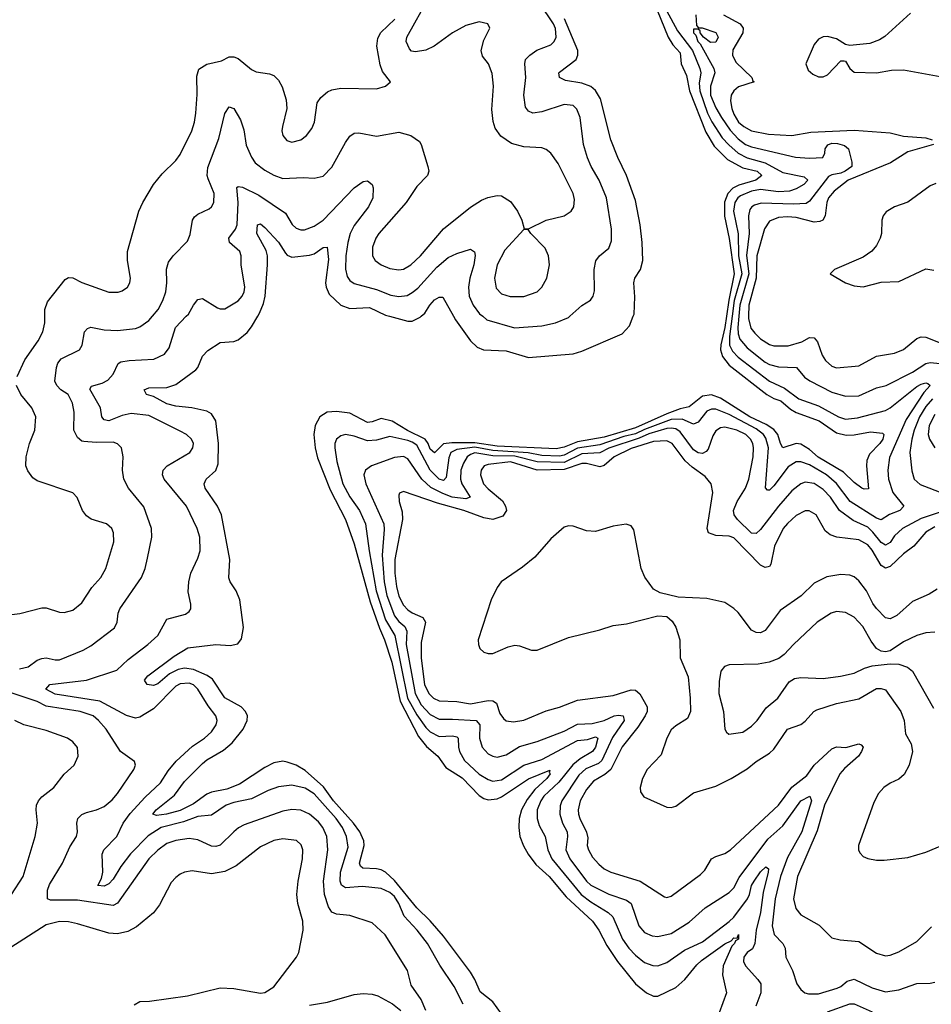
# Model space of a CAD drawing. Header units: inches. Extents: x 1173000 to 1307049, y 522583 to 678455.
# Tile 168 of 256: x 1233691 to 1237775, y 576918 to 581328. Entities that reach past the tile are written whole.
import ezdxf

# ---------------------------------------------------------------- set-up
doc = ezdxf.new("R2010")
doc.units = ezdxf.units.IN
doc.header["$MEASUREMENT"] = 0
doc.layers.add('B2537', color=7, linetype='Continuous')
doc.layers.add('B2538', color=7, linetype='Continuous')

msp = doc.modelspace()

# ---------------------------------------------------------------- linework, layer by layer
at = {"layer": 'B2537', "color": 5}
for points, elevation in [([(1233679.4, 579730), (1233714.7, 579805.3), (1233773.3, 579890), (1233795.3, 579930), (1233804.6, 579970), (1233804.4, 580000)], 780), ([(1233690, 578420.2), (1233729.6, 578430), (1233770, 578459.1), (1233790, 578467.6), (1233810, 578470.2), (1233850, 578461), (1233870, 578461.4), (1233975.3, 578504.7), (1234010, 578523.9), (1234116.2, 578603.8), (1234128.6, 578630), (1234132.5, 578670), (1234139.8, 578690), (1234237.2, 578830), (1234253.1, 578870), (1234263.6, 578916.4), (1234282.5, 579010), (1234282.2, 579050), (1234247.1, 579147.1), (1234178.8, 579230), (1234157.2, 579270), (1234152, 579310), (1234155.4, 579370), (1234147.6, 579410), (1234128.7, 579428.7), (1234110, 579435.8), (1234034.5, 579434.5), (1233978.9, 579438.9), (1233970, 579440.5), (1233950, 579457.6), (1233933.8, 579490), (1233936, 579570), (1233928.2, 579610), (1233908.2, 579650), (1233875.2, 579670), (1233857.9, 579690), (1233848.2, 579710), (1233855.6, 579770), (1233862.2, 579790), (1233877.6, 579810), (1233959.7, 579850), (1233971.8, 579870), (1233981.5, 579930), (1233994.5, 579945.5), (1234010, 579951.3), (1234070, 579939.4), (1234130, 579935.9), (1234210, 579944.6), (1234230, 579952.8), (1234270, 579981.5), (1234285.7, 580000)], 760), ([(1235678.2, 576918.2), (1235637.4, 576997.4), (1235574, 577094), (1235518.1, 577190), (1235471.2, 577250), (1235413.1, 577313.1), (1235389.4, 577370), (1235370, 577401.1), (1235350, 577419.6), (1235310, 577437.3), (1235226.4, 577446.4), (1235150, 577439.3), (1235132.6, 577452.6), (1235127, 577470), (1235128.3, 577510), (1235162.5, 577622.5), (1235155.5, 577670), (1235137, 577710), (1235109.2, 577750), (1235010, 577861.6), (1234970, 577886.4), (1234910, 577900.1), (1234850, 577891.7), (1234804.7, 577875.3), (1234730, 577838.1), (1234650, 577822.1), (1234616.1, 577810), (1234550, 577765.2), (1234490, 577759.2), (1234424.6, 577735.4), (1234325.6, 577710), (1234266.9, 577673.1), (1234187.8, 577592.2), (1234144.4, 577535.6), (1234110, 577478.2), (1234090, 577457.5), (1234070, 577446.9), (1234042, 577450), (1234057.8, 577482.2), (1234064.3, 577510), (1234060.9, 577590), (1234068.6, 577610), (1234126.1, 577670), (1234154.2, 577730), (1234186.4, 577773.6), (1234253.7, 577846.3), (1234321.9, 577910), (1234356.5, 577963.6), (1234392.4, 578007.6), (1234465.6, 578074.4), (1234518.4, 578110), (1234550, 578138.2), (1234571.4, 578170), (1234575.2, 578190), (1234570.6, 578210), (1234535.6, 578255.6), (1234490, 578329.8), (1234470, 578349.1), (1234450, 578356.9), (1234410, 578353.9), (1234390, 578342.9), (1234290, 578242.4), (1234230, 578204.5), (1234210, 578199.9), (1234170, 578212.5), (1234050, 578275.3), (1233850, 578307.8), (1233808.3, 578330), (1233826, 578350), (1233990, 578369.7), (1234125.7, 578414.3), (1234177.4, 578462.6), (1234265.6, 578530), (1234309.8, 578570), (1234350, 578643.1), (1234433.8, 578666.2), (1234450, 578677.1), (1234457.3, 578690), (1234457.6, 578710), (1234446.2, 578766.2), (1234449.1, 578810), (1234457.4, 578850), (1234490, 578917.1), (1234500.3, 578950), (1234498.6, 579010), (1234485.8, 579050), (1234438.3, 579150), (1234338.7, 579270), (1234330.6, 579290), (1234334.6, 579310), (1234352, 579330), (1234453.5, 579390), (1234466.4, 579410), (1234469.8, 579430), (1234460.9, 579450), (1234438.9, 579470), (1234410, 579486), (1234270, 579554.9), (1234190, 579564.6), (1234150, 579555.2), (1234090, 579531), (1234070, 579536.2), (1234058.9, 579550), (1234053.2, 579590), (1234006.2, 579673.8), (1234012.5, 579687.5), (1234060.4, 579699.6), (1234085.6, 579714.4), (1234110, 579740.9), (1234132.3, 579787.7), (1234144.6, 579795.4), (1234182.2, 579802.2), (1234291.6, 579808.4), (1234339.7, 579830), (1234360.7, 579859.3), (1234389.2, 579950), (1234437.2, 580000)], 740), ([(1235850, 576875.4), (1235810, 576929.4), (1235754.4, 576974.4), (1235730.3, 577030), (1235710, 577062.9), (1235590, 577222.7), (1235530, 577292.6), (1235470, 577350), (1235370, 577472.8), (1235330, 577509.9), (1235310, 577519.9), (1235290, 577525.2), (1235228.3, 577528.3), (1235217.2, 577537.2), (1235213, 577550), (1235235, 577630), (1235232.7, 577650), (1235214.6, 577690), (1235186.6, 577730), (1235096.4, 577830), (1235052.6, 577892.6), (1234970, 577965), (1234930, 577989), (1234890, 578003.2), (1234870, 578006.8), (1234830, 577999.9), (1234790, 577979.3), (1234676.3, 577903.7), (1234618.7, 577881.3), (1234550, 577868.4), (1234530, 577859.1), (1234470, 577816.5), (1234410, 577786.7), (1234349.6, 577769.6), (1234304.6, 577764.6), (1234287.2, 577770), (1234302.7, 577790), (1234384.9, 577855.1), (1234430, 577915.6), (1234510, 577996.6), (1234530, 578013.5), (1234603.5, 578056.5), (1234643, 578090), (1234692.5, 578150), (1234710.6, 578190), (1234711.4, 578210), (1234703.4, 578230), (1234684, 578250), (1234610, 578290.4), (1234554.3, 578374.3), (1234530.8, 578390.8), (1234470, 578418.3), (1234430, 578423.8), (1234401.5, 578418.5), (1234361.9, 578398), (1234310, 578353.3), (1234290, 578346), (1234262.9, 578350), (1234249.8, 578369.8), (1234265.3, 578390), (1234383, 578477), (1234444.7, 578515.3), (1234570, 578530.1), (1234634.6, 578525.4), (1234667.8, 578532.2), (1234684.9, 578555.1), (1234693.8, 578606.2), (1234677.2, 578730), (1234660.5, 578770), (1234633.8, 578810), (1234628.6, 578828.6), (1234632.5, 578910), (1234595.6, 579110), (1234578, 579150), (1234521.6, 579230), (1234517, 579250), (1234527, 579270), (1234570, 579309.3), (1234580.5, 579339.5), (1234582.4, 579430), (1234570, 579530.9), (1234550, 579562.4), (1234530, 579574.4), (1234462, 579590), (1234390, 579596.7), (1234350, 579607.7), (1234290, 579640.8), (1234259.6, 579650), (1234248.2, 579670), (1234270, 579679.6), (1234350, 579680.3), (1234390, 579694.8), (1234480.5, 579759.5), (1234489.4, 579770.6), (1234510, 579820.8), (1234534.1, 579845.9), (1234590, 579882.7), (1234650, 579886.2), (1234670, 579894.2), (1234710, 579927.7), (1234730, 579952.2), (1234757.8, 580000)], 720), ([(1236857.3, 580000), (1236850.2, 579949.8), (1236831.9, 579871.9), (1236831.1, 579850), (1236839.1, 579819.1), (1236870, 579781.3), (1237037.8, 579650), (1237070, 579632.2), (1237101.6, 579621.6), (1237144, 579584), (1237169.5, 579569.5), (1237272.3, 579532.3), (1237350, 579478), (1237393.3, 579466.7), (1237430, 579468.6), (1237502.1, 579482.1), (1237556.9, 579476.9), (1237562, 579470), (1237557.4, 579450), (1237544.5, 579430), (1237497.6, 579382.4), (1237485.8, 579354.2), (1237484.2, 579330), (1237493.1, 579226.9), (1237474.6, 579225.4), (1237464.2, 579230), (1237430, 579255.9), (1237382, 579302), (1237268.3, 579368.3), (1237230, 579402.6), (1237190, 579426.8), (1237169.9, 579429.9), (1237110, 579410.6), (1237098.9, 579430), (1237087.9, 579470), (1237070, 579493.4), (1237035.4, 579515.4), (1236962.2, 579550), (1236830, 579633.3), (1236790, 579647.5), (1236750, 579641.7), (1236690, 579593.7), (1236650, 579584.6), (1236590, 579563), (1236450, 579500.7), (1236310, 579457.8), (1236190, 579438.2), (1236130, 579413.4), (1236094.2, 579405.8), (1235830, 579418.6), (1235730, 579432.7), (1235626.6, 579433.4), (1235590, 579428), (1235550, 579388.6), (1235530, 579404.7), (1235521.2, 579430), (1235508.1, 579450), (1235428.6, 579488.6), (1235359.2, 579530), (1235310, 579542.2), (1235270, 579527.1), (1235250, 579524.5), (1235170, 579565.6), (1235110, 579573.8), (1235069.2, 579570.8), (1235035.5, 579550), (1235015.4, 579510), (1235009.6, 579470), (1235014.6, 579410), (1235025.7, 579365.7), (1235082.8, 579222.8), (1235150.9, 579090), (1235190, 578981.2), (1235261, 578721), (1235302.4, 578602.4), (1235326.1, 578550), (1235359, 578450), (1235395.9, 578275.9), (1235477.9, 578117.9), (1235513, 578073), (1235565, 578030), (1235599.5, 577979.5), (1235673.3, 577933.3), (1235750, 577853.5), (1235770, 577840.5), (1235790, 577834.5), (1235830, 577838.3), (1235850, 577847.5), (1235970, 577927.8), (1236066.8, 577966.8), (1236063.8, 577956.2), (1236067.8, 577950), (1236052.5, 577930), (1235999.4, 577880.6), (1235965.1, 577834.9), (1235939.4, 577790), (1235929.4, 577750), (1235926.6, 577710), (1235932.4, 577670), (1235947.9, 577627.9), (1235968.4, 577590), (1236004.1, 577544.2), (1236063.7, 577490), (1236139, 577399), (1236256.8, 577290), (1236286.1, 577250), (1236321, 577180.9), (1236368.7, 577110), (1236450, 577009.5), (1236498.4, 576970), (1236530, 576954.8), (1236550, 576954.1), (1236630, 576994.2), (1236671.5, 577030), (1236724.4, 577095.6), (1236745.2, 577114.8), (1236850, 577189), (1236878.1, 577201.9), (1236890, 577215.7), (1236905.1, 577214.9), (1236910.8, 577230.8), (1236911.3, 577210), (1236897.1, 577202.9), (1236893.8, 577190), (1236881.9, 577178.1), (1236842.3, 577090), (1236839.7, 577050), (1236857.6, 576970), (1236791.6, 576790)], 720), ([(1236882.5, 580000), (1236870.4, 579910), (1236870.9, 579870), (1236884.2, 579844.2), (1236910, 579817.1), (1237050, 579709.3), (1237117.9, 579677.9), (1237181.5, 579630), (1237270, 579598.7), (1237358.8, 579550), (1237390, 579538.9), (1237444.5, 579544.5), (1237570, 579578.1), (1237590, 579589.2), (1237710, 579685.9), (1237730, 579696.4), (1237750, 579701.6), (1237759.5, 579699.5), (1237769.2, 579690), (1237742.1, 579657.9), (1237662.5, 579537.5), (1237586.9, 579366.9), (1237579.6, 579310), (1237582.7, 579270), (1237603.1, 579210), (1237651.5, 579150), (1237633.4, 579130), (1237587.8, 579112.1), (1237550, 579088.2), (1237530, 579094.9), (1237410.9, 579170.9), (1237350.3, 579250.3), (1237306, 579290), (1237230, 579335), (1237190, 579348.5), (1237170, 579347.5), (1237134.2, 579325.8), (1237070, 579240.8), (1237050, 579221.4), (1237041.8, 579221.8), (1237032.2, 579232.2), (1237045.4, 579410), (1237034.4, 579454.4), (1237023.1, 579470), (1236990, 579496), (1236870, 579560.1), (1236810, 579584.4), (1236790, 579584.3), (1236770, 579574.8), (1236730, 579525.6), (1236710, 579516.2), (1236659.5, 579539.5), (1236610, 579538.1), (1236490, 579493.4), (1236450, 579473.4), (1236398.3, 579461.7), (1236290, 579424.1), (1236190, 579409.1), (1236130, 579378), (1236110, 579373.7), (1236030, 579376.2), (1235968.9, 579388.9), (1235810, 579398.9), (1235730, 579413.5), (1235650, 579403.8), (1235623, 579390), (1235614.2, 579365.8), (1235601.6, 579278.4), (1235590, 579264.1), (1235570, 579270.4), (1235530, 579311.2), (1235470, 579423.3), (1235450, 579436.5), (1235430, 579443), (1235350, 579460.7), (1235290, 579445.7), (1235250, 579442.4), (1235190, 579462.4), (1235150, 579469.8), (1235130, 579464.5), (1235110.9, 579449.1), (1235103.7, 579430), (1235102.6, 579410), (1235111.5, 579350), (1235138.8, 579250), (1235170, 579191.5), (1235213.9, 579130), (1235240.7, 579070), (1235256.4, 578950), (1235288.3, 578770), (1235330, 578639.8), (1235371.9, 578570), (1235428.7, 578290), (1235470, 578215.2), (1235510, 578157.4), (1235530, 578137.9), (1235570, 578118), (1235630, 578120.3), (1235650, 578115.9), (1235655.1, 578110), (1235656.3, 578070), (1235662.1, 578050), (1235684.2, 578010), (1235750, 577949.1), (1235790, 577924.6), (1235810, 577918.2), (1235850, 577923.1), (1235950, 577989.3), (1236030, 578014), (1236190, 578099.4), (1236235.1, 578104.9), (1236270, 578116.1), (1236281, 578110), (1236270, 578070.7), (1236257, 578050), (1236202.7, 578017.3), (1236169.4, 577990.6), (1236106.2, 577913.8), (1236039.5, 577850), (1236025.9, 577830), (1236009.7, 577790), (1236008.7, 577750), (1236019, 577719), (1236045.9, 577670), (1236057.3, 577610), (1236075.2, 577570), (1236206.5, 577410), (1236250, 577376.5), (1236326.8, 577330), (1236348.4, 577310), (1236391, 577210), (1236419.8, 577170), (1236450, 577137.9), (1236490, 577105.3), (1236528.1, 577091.9), (1236550, 577090.8), (1236590, 577105.6), (1236670, 577160.8), (1236750, 577198.4), (1236870, 577289.2), (1236890, 577309.2), (1236951.4, 577390), (1236960.7, 577410), (1236969.6, 577450), (1236981.4, 577470), (1237010, 577511.4), (1237033.6, 577533.6), (1237045.5, 577525.5), (1237044.1, 577510), (1237021.5, 577418.5), (1237009.3, 577330), (1236990.1, 577250.1), (1236984.9, 577190), (1236973.3, 577166.7), (1236949.4, 577150), (1236934.8, 577130), (1236934.2, 577110), (1236942.9, 577090), (1236998.4, 577030), (1237010.9, 577010), (1237010.8, 576970), (1236989.2, 576910)], 740), ([(1235348, 580000), (1235430, 579977.9), (1235450, 579978.7), (1235484.7, 579995.3), (1235490.3, 580000)], 720), ([(1235634.2, 580000), (1235643.5, 579983.5), (1235710.1, 579890.1), (1235740.8, 579860.8), (1235769.5, 579849.5), (1235870, 579844.6), (1235970, 579815.4), (1236170, 579831.8), (1236210, 579844), (1236390, 579921.1), (1236422.7, 579957.3), (1236439.8, 580000)], 720), ([(1235765.2, 580000), (1235784.5, 579984.5), (1235907.6, 579947.6), (1236030, 579956.8), (1236091.8, 579970), (1236150, 579994.9), (1236155.6, 580000)], 740), ([(1236913.3, 580000), (1236908.9, 579948.9), (1236910, 579922), (1236917.7, 579897.7), (1236950, 579858.8), (1237030, 579795.1), (1237050, 579784.4), (1237090, 579773.8), (1237170.9, 579770.9), (1237207.3, 579727.3), (1237230.9, 579710.9), (1237330, 579660.6), (1237390, 579642.3), (1237450, 579644.2), (1237530, 579678.9), (1237573, 579690), (1237690, 579750.1), (1237750, 579787.8), (1237770, 579792.7), (1237830, 579787)], 760), ([(1236956, 580000), (1236955.8, 579990), (1236967.2, 579947.2), (1236983.9, 579923.9), (1237010, 579899.3), (1237050, 579873.8), (1237070, 579867.7), (1237133, 579867), (1237194.9, 579885.1), (1237230, 579904.4), (1237250, 579903.2), (1237265.5, 579885.5), (1237286.3, 579826.3), (1237301.1, 579801.1), (1237330, 579776.8), (1237350.5, 579769.5), (1237450, 579778), (1237530, 579820.7), (1237610, 579834.5), (1237650, 579851.4), (1237710, 579900.5), (1237730, 579908.3), (1237750, 579906.1), (1237830, 579875.1)], 780), ([(1233610, 578658.3), (1233691.5, 578668.5), (1233790, 578694.4), (1233810, 578694.2), (1233870, 578675.2), (1233890, 578673), (1233930, 578684.2), (1233970, 578716.5), (1234015, 578785), (1234054.5, 578830), (1234077.8, 578870), (1234112.7, 578990), (1234112, 579030), (1234103.5, 579050), (1234079.5, 579070), (1234011.5, 579091.5), (1233990, 579105.4), (1233973.3, 579130), (1233948.9, 579188.9), (1233929.8, 579209.8), (1233770, 579262.7), (1233750, 579275.8), (1233727.4, 579307.4), (1233719.3, 579330), (1233720.3, 579370), (1233735.7, 579430), (1233758.9, 579490), (1233763.8, 579550), (1233746.2, 579590), (1233696.4, 579650), (1233676.8, 579690)], 780), ([(1237779.6, 579630), (1237750, 579595.9), (1237722.5, 579550), (1237697.9, 579490), (1237687.3, 579450), (1237679.1, 579390), (1237687.3, 579307.3), (1237698.8, 579270), (1237725.7, 579245.7), (1237830, 579205.5)], 760), ([(1237790, 579559.6), (1237765.4, 579510), (1237761, 579470), (1237766.2, 579450), (1237790.5, 579410.5)], 780), ([(1237810, 579121.5), (1237730, 579094.8), (1237646.6, 579050), (1237610, 579016.9), (1237590, 578986.5), (1237570, 578974.5), (1237550, 578986.6), (1237513.1, 579033.1), (1237490, 579054.7), (1237425, 579085), (1237363, 579130), (1237322.8, 579190), (1237290, 579224.6), (1237250, 579250.8), (1237210, 579256.9), (1237190, 579249.9), (1237150, 579218.4), (1237090, 579149.9), (1237010, 579045), (1236990, 579027), (1236970, 579028.4), (1236906.9, 579090), (1236891.1, 579110), (1236888.8, 579130), (1236905.2, 579170), (1236942.8, 579230), (1236957.7, 579270), (1236977.2, 579370), (1236978.9, 579410), (1236975, 579430), (1236964.9, 579450), (1236943.6, 579470), (1236904.4, 579490), (1236850, 579503.2), (1236830, 579499.6), (1236810, 579486.5), (1236795.8, 579464.2), (1236774.9, 579405.1), (1236766.1, 579393.9), (1236750, 579385.4), (1236730, 579388.2), (1236710, 579402.2), (1236650, 579481.8), (1236630, 579495.1), (1236610, 579498.9), (1236590, 579497.1), (1236510, 579473.4), (1236466.5, 579453.5), (1236330, 579409.7), (1236290, 579388.7), (1236210, 579383.3), (1236130, 579344.9), (1236010, 579347.7), (1235910, 579373.1), (1235810, 579375.2), (1235730, 579387.8), (1235710, 579381), (1235695.2, 579370), (1235678.6, 579341.4), (1235667.8, 579310), (1235665.8, 579270), (1235671.2, 579250), (1235709.2, 579190), (1235690, 579181.5), (1235629.3, 579189.3), (1235586.1, 579206.1), (1235533.7, 579233.7), (1235493, 579270), (1235430, 579361.7), (1235410, 579371.3), (1235370, 579366.7), (1235267.2, 579330), (1235240.8, 579310), (1235232.9, 579290), (1235241.5, 579250), (1235322.4, 579070), (1235324.2, 579044.2), (1235315.6, 578930), (1235323.8, 578810), (1235335.4, 578750), (1235370, 578658.3), (1235390, 578632.9), (1235417, 578610), (1235425.5, 578590), (1235422.9, 578530), (1235462.4, 578310), (1235490, 578259.7), (1235530, 578216), (1235570, 578194.8), (1235630, 578196.1), (1235735.9, 578190), (1235751.9, 578170), (1235751.3, 578110), (1235763.7, 578070), (1235790, 578039.8), (1235810, 578029.5), (1235830, 578025.8), (1235870, 578036), (1235930, 578073), (1236010, 578094.7), (1236130, 578141.3), (1236190, 578173.2), (1236256.3, 578176.3), (1236309.8, 578190), (1236354.7, 578210), (1236373.7, 578213.7), (1236394.4, 578210), (1236399.8, 578190), (1236346.7, 578113.3), (1236299.7, 578010), (1236283.6, 577996.4), (1236227, 577973), (1236195.8, 577944.2), (1236119.4, 577830), (1236112.1, 577807.9), (1236111, 577770), (1236122.7, 577730), (1236143.3, 577690), (1236145.3, 577670), (1236137.9, 577610), (1236155.2, 577570), (1236230, 577470.1), (1236250, 577451.5), (1236330, 577411.5), (1236410, 577385.2), (1236430, 577370.1), (1236464.8, 577270), (1236490, 577239.7), (1236525, 577225), (1236550, 577222.6), (1236610, 577235), (1236690, 577286.8), (1236761.7, 577350), (1236870, 577418.5), (1236890, 577440.2), (1236914.2, 577485.8), (1237042.6, 577657.4), (1237110, 577717.4), (1237190, 577829), (1237230.1, 577850.1), (1237238.9, 577830), (1237195, 577690), (1237130, 577575.9), (1237099.9, 577490), (1237075.2, 577390), (1237062.7, 577270), (1237070.6, 577230.6), (1237110.2, 577190), (1237119.7, 577170), (1237123.9, 577130), (1237153.7, 577070), (1237173.2, 577010), (1237190, 576985.3), (1237208.8, 576970), (1237224.5, 576964.5), (1237270, 576964.8), (1237352.8, 576990), (1237370, 576998.6), (1237397.8, 577022.2), (1237428.7, 577031.3), (1237510, 576991.9), (1237570, 576974.6), (1237630, 576983.2), (1237710, 577011), (1237770, 577012.9), (1237790, 577017.8)], 760), ([(1237790, 579056.9), (1237750, 579033.6), (1237696.8, 578970), (1237650, 578936.5), (1237590, 578879.6), (1237570, 578871.5), (1237550, 578882.9), (1237510, 578952.8), (1237490, 578976), (1237450, 578999.3), (1237352, 579010), (1237321.4, 579021.4), (1237298.9, 579038.9), (1237258.6, 579110), (1237228.5, 579128.5), (1237210, 579128.5), (1237170, 579107.1), (1237130, 579072.5), (1237111.4, 579050), (1237072.2, 578970), (1237056.3, 578890), (1237050, 578879.8), (1237030, 578874.9), (1237010, 578885.2), (1236890, 579007.4), (1236870, 579015.3), (1236810, 579017.8), (1236776.9, 579030), (1236771.4, 579050), (1236796.1, 579210), (1236788.9, 579250), (1236762.2, 579282.2), (1236704.2, 579324.2), (1236672.9, 579352.9), (1236614.3, 579430), (1236590, 579442.2), (1236530, 579438.3), (1236430, 579407.5), (1236353.9, 579370), (1236310, 579331.7), (1236290, 579325.2), (1236230, 579340.5), (1236210, 579339.9), (1236130, 579312.9), (1236010, 579311.2), (1235890, 579348.7), (1235790, 579336.6), (1235771.2, 579330), (1235757.9, 579310), (1235755.1, 579290), (1235769.5, 579250), (1235790, 579226.5), (1235853.7, 579173.7), (1235867.8, 579150), (1235872.4, 579130), (1235854.9, 579105.1), (1235810, 579090.4), (1235770, 579097.5), (1235681.5, 579130), (1235563.4, 579163.4), (1235410, 579214.5), (1235393.1, 579206.9), (1235390, 579199), (1235391.1, 579170), (1235404.2, 579124.2), (1235405.6, 579090), (1235372.4, 578910), (1235372, 578850), (1235378.5, 578790), (1235390, 578746.5), (1235410, 578706.6), (1235430, 578684.4), (1235450, 578671), (1235496.5, 578650), (1235508.8, 578630), (1235490, 578539.3), (1235489.2, 578469.2), (1235504.8, 578350), (1235524.2, 578310), (1235545, 578290), (1235570, 578277.8), (1235650, 578274.7), (1235710, 578263.4), (1235790, 578278.7), (1235810, 578278.2), (1235826.5, 578266.5), (1235841.5, 578221.5), (1235858, 578198), (1235870, 578188.4), (1235902.9, 578182.9), (1235950, 578191.3), (1236050, 578233.4), (1236110, 578249), (1236190, 578280.9), (1236350, 578301.4), (1236430, 578327.2), (1236450, 578325.2), (1236468.6, 578308.6), (1236502.5, 578250), (1236501.4, 578230), (1236493.3, 578210), (1236460.1, 578159.9), (1236390, 578071.6), (1236339.4, 577970), (1236312.5, 577947.5), (1236262.1, 577917.9), (1236230, 577880.5), (1236201.3, 577830), (1236192.9, 577790), (1236194.7, 577770), (1236199.9, 577750), (1236230.1, 577689.9), (1236235.7, 577664.3), (1236233.7, 577630), (1236239.3, 577610), (1236257.7, 577577.7), (1236285.3, 577545.3), (1236310, 577525), (1236338.9, 577510), (1236470.4, 577470.4), (1236579.7, 577399.7), (1236590, 577396.9), (1236610, 577402.6), (1236740.6, 577499.4), (1236760.3, 577519.7), (1236790.4, 577569.6), (1236810, 577580.6), (1236850, 577593.1), (1236875.5, 577610), (1237090, 577810.8), (1237149.4, 577890.6), (1237217.4, 577942.6), (1237249.9, 577990), (1237330, 578063), (1237350, 578071.5), (1237392.1, 578067.9), (1237450, 578084.4), (1237461, 578081), (1237470, 578070.4), (1237461.5, 578050), (1237449.1, 578030), (1237386, 577974), (1237365.2, 577950), (1237295.8, 577810), (1237264.3, 577695.7), (1237176, 577490), (1237157, 577390), (1237167.6, 577347.6), (1237190, 577319.7), (1237272.5, 577272.5), (1237330, 577215.8), (1237366.5, 577206.5), (1237450, 577199.3), (1237530, 577146.9), (1237570, 577135.8), (1237590, 577138), (1237630, 577153.6), (1237710, 577200.2), (1237775.2, 577264.8)], 780), ([(1237801.8, 578778.2), (1237764.6, 578755.4), (1237690, 578722.6), (1237621, 578659), (1237590, 578645.4), (1237569.7, 578649.7), (1237530, 578690.5), (1237512.8, 578712.8), (1237484.2, 578770), (1237450, 578815.2), (1237430, 578832.6), (1237410, 578839.9), (1237370, 578843.8), (1237307.5, 578832.5), (1237250, 578803.9), (1237192.1, 578747.9), (1237098, 578682), (1237030, 578592.9), (1237010, 578582.4), (1236990, 578583.1), (1236970, 578593.3), (1236910, 578672.7), (1236890, 578691.6), (1236850, 578717.3), (1236770, 578736.5), (1236641.2, 578741.2), (1236560.8, 578760.8), (1236530, 578778), (1236491.4, 578831.4), (1236474.9, 578870), (1236442.7, 579042.7), (1236430, 579060.7), (1236408.3, 579068.3), (1236350, 579059.3), (1236270, 579035.4), (1236230, 579039.4), (1236170, 579060.3), (1236150, 579061.8), (1236130, 579055), (1236070, 579002.4), (1235998.9, 578921.1), (1235943.6, 578876.4), (1235848.7, 578810), (1235830, 578785.6), (1235803.8, 578730), (1235745.6, 578550), (1235745.8, 578530), (1235752.5, 578512.5), (1235770, 578495.8), (1235790, 578489.1), (1235810, 578490.2), (1235880, 578520), (1235910, 578526.8), (1235930, 578524.3), (1235984.5, 578504.5), (1236010, 578503.7), (1236150, 578560.5), (1236290, 578595.5), (1236350, 578615.6), (1236410, 578621.8), (1236550, 578658.6), (1236590, 578655.3), (1236614.4, 578634.4), (1236630, 578608), (1236647.7, 578550), (1236650.2, 578470), (1236685.2, 578385.2), (1236695.2, 578290), (1236696.2, 578230), (1236682.3, 578197.7), (1236630, 578165.9), (1236610, 578148), (1236589.6, 578110), (1236564.6, 578035.4), (1236502.5, 577970), (1236480.9, 577930), (1236470.2, 577890), (1236471.6, 577870), (1236487.1, 577847.1), (1236590, 577800.7), (1236610, 577799.7), (1236630, 577806.2), (1236710, 577864.8), (1236810, 577895.3), (1236879.1, 577930), (1236950, 577973), (1236990, 578006.1), (1237050, 578042.8), (1237070, 578060.9), (1237130, 578150.1), (1237190, 578171.7), (1237210, 578186.8), (1237248.9, 578230), (1237262.2, 578237.8), (1237350, 578265.7), (1237450, 578285.9), (1237530, 578332.4), (1237550, 578333), (1237570, 578326.5), (1237638.4, 578230), (1237652.7, 578190), (1237659.8, 578130), (1237685, 578085), (1237691.4, 578050), (1237675.9, 577990), (1237652.8, 577947.2), (1237630, 577927.1), (1237590, 577908.9), (1237562, 577890), (1237538, 577862), (1237517.3, 577822.7), (1237449.3, 577630), (1237449.3, 577609.3), (1237455.5, 577595.5), (1237470, 577580.3), (1237491.2, 577571.2), (1237530, 577563.6), (1237563.4, 577563.4), (1237670, 577576.2), (1237750, 577600.2), (1237871.1, 577650)], 820), ([(1237790, 578585.2), (1237750, 578582.2), (1237710.1, 578569.9), (1237650, 578542), (1237590, 578501.1), (1237570, 578497.7), (1237550, 578500.4), (1237530, 578512.4), (1237505.4, 578545.4), (1237468, 578610), (1237430, 578651.7), (1237390, 578673.8), (1237350, 578677.2), (1237326.4, 578670), (1237263.1, 578630), (1237156.9, 578530), (1237115.5, 578484.5), (1237092.6, 578467.4), (1237048.7, 578451.3), (1236998.7, 578441.3), (1236870, 578438.7), (1236848.5, 578431.5), (1236832.7, 578410), (1236824.4, 578364.5), (1236823.5, 578310), (1236844.7, 578230), (1236850.5, 578150.5), (1236856.8, 578136.8), (1236868.4, 578128.4), (1236930, 578137), (1236970, 578164.2), (1236995.4, 578190), (1237034.6, 578245.4), (1237087.1, 578290), (1237137.9, 578362.1), (1237162.3, 578377.7), (1237190, 578382), (1237290, 578378.2), (1237367.4, 578387.4), (1237430, 578401.6), (1237475.8, 578424.2), (1237510, 578434), (1237590, 578443.5), (1237630, 578441.4), (1237667.9, 578427.9), (1237691.4, 578410), (1237784.3, 578244.3)], 840), ([(1235511.2, 576890), (1235490, 576939.5), (1235444.5, 577004.5), (1235428.7, 577070), (1235327.8, 577230), (1235270, 577283.1), (1235170, 577316.5), (1235110, 577321.3), (1235090, 577331.1), (1235074.1, 577354.1), (1235056.1, 577410), (1235052.2, 577470), (1235071.4, 577610), (1235066.4, 577670), (1235049.9, 577709.9), (1235030, 577735.2), (1234990, 577770.5), (1234950, 577788), (1234910, 577791), (1234870, 577783.6), (1234697.5, 577722.5), (1234671, 577709), (1234650, 577691.4), (1234590, 577631.2), (1234570, 577624.9), (1234550, 577626.8), (1234490, 577655.2), (1234450, 577661.6), (1234390, 577652.6), (1234350, 577637.8), (1234310, 577609.2), (1234270.1, 577570), (1234130, 577371.6), (1234110, 577360.7), (1233950, 577384.2), (1233830, 577384.9), (1233815.8, 577390), (1233815.4, 577430), (1233824.8, 577455.2), (1233883.4, 577550), (1233915.7, 577624.3), (1233945, 577670), (1233949.8, 577690), (1233946.5, 577730), (1233952.1, 577750), (1233970, 577767.9), (1233990, 577777.6), (1234036, 577790), (1234070, 577804.9), (1234105.4, 577834.6), (1234130, 577863.1), (1234202.4, 577970), (1234209.5, 577990), (1234205.1, 578005.1), (1234143.5, 578050), (1234079, 578150), (1234044.5, 578190), (1234020.3, 578210), (1233961.6, 578230), (1233810, 578254.3), (1233770, 578274.2), (1233608.9, 578328.9)], 760), ([(1233654.2, 577410), (1233706.3, 577490), (1233760.2, 577670), (1233771.6, 577730), (1233764.4, 577790), (1233766.3, 577810), (1233775.3, 577830), (1233790, 577847.1), (1233843.5, 577890), (1233890, 577948.7), (1233935.1, 577990), (1233952.9, 578030), (1233950, 578069), (1233930, 578094.5), (1233905.1, 578110), (1233810, 578144.2), (1233709.9, 578169.9), (1233669.9, 578189.9)], 780), ([(1234204, 576916), (1234229.2, 576930.8), (1234272.7, 576932.7), (1234443.2, 576956.8), (1234590, 576991.7), (1234650, 576989.3), (1234770, 576967.8), (1234790, 576971.7), (1234830, 576997), (1234931.6, 577130), (1234942.4, 577150), (1234961.7, 577250), (1234959.2, 577290), (1234937.2, 577370), (1234933.2, 577410), (1234938.4, 577470), (1234958.8, 577570), (1234959.8, 577610), (1234952.4, 577632.4), (1234931.2, 577651.2), (1234870, 577658.8), (1234830, 577651.9), (1234770, 577623.2), (1234661.1, 577538.8), (1234610, 577512.8), (1234550, 577502.4), (1234464.3, 577515.7), (1234430, 577510.8), (1234410, 577500.4), (1234390, 577486.6), (1234370, 577464.2), (1234316.9, 577363.1), (1234291.4, 577328.6), (1234214.2, 577265.8), (1234175.7, 577244.3), (1234130, 577234.6), (1234090, 577237.3), (1233950, 577279.2), (1233910, 577288), (1233869.2, 577289.2), (1233810, 577274.5), (1233630, 577159.1)], 780), ([(1234990, 576914.7), (1235070, 576928.2), (1235190, 576961.8), (1235230, 576967.1), (1235270, 576963.6), (1235295.5, 576955.5), (1235360.7, 576920.7), (1235398, 576890)], 760), ([(1237310, 576884.2), (1237410, 576920.1), (1237430, 576919.9), (1237510, 576884.6)], 740)]:
    msp.add_lwpolyline(points, dxfattribs=dict(at, elevation=elevation))
at = {"layer": 'B2538', "color": 5}
for points, elevation in [([(1236462.1, 581582.1), (1236596.7, 581250), (1236616.4, 581216.4), (1236650, 581179.7), (1236654.3, 581130), (1236677.7, 581077.6), (1236691.3, 581010), (1236765.2, 580825.2), (1236801.5, 580761.5), (1236861.5, 580701.5), (1236930, 580664.3), (1236995, 580650), (1237015.5, 580630), (1236988.3, 580610), (1236912.9, 580587.1), (1236885.7, 580574.3), (1236863, 580550), (1236848.8, 580511.2), (1236848.3, 580448.3), (1236868.7, 580348.7), (1236891.9, 580190), (1236867.5, 580072.5), (1236857.3, 580000)], 720), ([(1234285.7, 580000), (1234311.2, 580030), (1234333.1, 580070), (1234346.4, 580110), (1234350.6, 580150), (1234348.9, 580211.1), (1234358.2, 580241.8), (1234378.7, 580270), (1234443.6, 580336.4), (1234454.5, 580365.5), (1234465.1, 580430), (1234474.4, 580445.6), (1234490, 580457.8), (1234539.5, 580480.5), (1234550.5, 580489.5), (1234560.2, 580510), (1234562.3, 580550), (1234534.9, 580614.9), (1234531.4, 580630), (1234533.6, 580666.4), (1234583.1, 580796.9), (1234610, 580907.7), (1234630, 580938.4), (1234650, 580930.3), (1234680, 580880), (1234695.7, 580835.7), (1234706.2, 580766.2), (1234730, 580712.9), (1234746.8, 580686.8), (1234790, 580654.6), (1234830, 580632.4), (1234870, 580617.3), (1234961.2, 580621.2), (1235010, 580617.8), (1235050, 580627.8), (1235090, 580667.9), (1235150, 580778.9), (1235170, 580807.2), (1235190, 580820.3), (1235210, 580821.5), (1235290, 580807.2), (1235390, 580824.6), (1235442.8, 580810), (1235482.4, 580782.4), (1235490.4, 580770), (1235520.3, 580670), (1235524.4, 580650), (1235518.4, 580630), (1235470, 580581.3), (1235422.3, 580510), (1235300.6, 580370), (1235286.2, 580350), (1235271, 580310), (1235271, 580271), (1235283.2, 580250), (1235310.3, 580230), (1235350, 580214.3), (1235390, 580207.5), (1235410, 580211.5), (1235443.5, 580230), (1235486, 580270), (1235590, 580391.8), (1235710, 580488), (1235760.5, 580519.5), (1235788.8, 580531.2), (1235830, 580541.5), (1235850, 580539), (1235890, 580514), (1235921.5, 580470), (1235940.4, 580430), (1235951.6, 580391.6), (1235970, 580391), (1236049, 580430), (1236130.6, 580449.4), (1236162, 580470), (1236173.8, 580490), (1236176.6, 580523.4), (1236170.6, 580550), (1236103.9, 580683.9), (1236070, 580731), (1236050, 580746.6), (1236030, 580754.2), (1235950, 580759.1), (1235894.5, 580774.5), (1235846.8, 580806.8), (1235821.6, 580841.7), (1235812.2, 580872.2), (1235806.1, 580926.1), (1235813.7, 581030), (1235808, 581087.9), (1235791, 581130), (1235764.7, 581164.7), (1235758.7, 581190), (1235770, 581237.3), (1235798, 581290), (1235789, 581310), (1235750, 581319.1), (1235690, 581302.7), (1235629.4, 581270), (1235547.8, 581210), (1235510, 581192), (1235463.8, 581183.8), (1235446.9, 581186.9), (1235437.1, 581197.1), (1235423.1, 581230), (1235424.9, 581250), (1235524.9, 581430)], 760), ([(1236155.6, 580000), (1236210, 580048.8), (1236248.3, 580071.7), (1236260.5, 580090), (1236266.4, 580113.6), (1236264, 580210), (1236271.5, 580248.5), (1236288.3, 580270), (1236330, 580305.3), (1236342.6, 580337.4), (1236342.4, 580390), (1236320.2, 580530), (1236286.7, 580610), (1236251.1, 580670), (1236234.6, 580710), (1236217.4, 580770), (1236202.2, 580890), (1236187.5, 580927.5), (1236170, 580944.1), (1236130, 580948.6), (1236030, 580915), (1235990, 580909.8), (1235970, 580918), (1235956.8, 580936.8), (1235949.8, 580990), (1235957.9, 581070), (1235954.5, 581130), (1235957.5, 581150), (1235975.8, 581170), (1236008, 581192), (1236070, 581215.9), (1236085.6, 581230), (1236094.1, 581250), (1236090.9, 581289.1), (1236082.6, 581310), (1236021.4, 581401.4)], 740), ([(1236570, 581404.9), (1236638.1, 581278.1), (1236705.6, 581190), (1236737.9, 581110), (1236742.3, 581090), (1236735.6, 581044.4), (1236737.7, 581010), (1236772.5, 580910), (1236791.2, 580871.2), (1236838.7, 580798.7), (1236867.2, 580767.2), (1236910.2, 580730.2), (1236950, 580709.5), (1237030, 580687.6), (1237110, 580644.2), (1237204.8, 580624.8), (1237222.2, 580610), (1237203.5, 580590), (1237170.2, 580570), (1237139.2, 580560.8), (1237090, 580558), (1237010, 580567.3), (1236970, 580560.4), (1236920.8, 580539.2), (1236908.7, 580530), (1236895.3, 580510), (1236888.9, 580470), (1236909.2, 580369.2), (1236911.4, 580270), (1236925.8, 580190), (1236891.9, 580070), (1236882.5, 580000)], 740), ([(1236720.8, 581350), (1236723, 581303), (1236731.9, 581291.9), (1236748.1, 581291.9), (1236810, 581270.6), (1236820.4, 581250), (1236810, 581227.9), (1236785.9, 581225.9), (1236754.4, 581250), (1236739.7, 581270), (1236738.9, 581278.9), (1236730, 581286.6), (1236710, 581286), (1236709.5, 581270), (1236719.4, 581259.4), (1236729.1, 581230), (1236739.6, 581219.6), (1236801.4, 581110), (1236804.6, 581090), (1236785.1, 581030), (1236786.3, 580990), (1236810, 580933.5), (1236835.2, 580890), (1236873.3, 580833.3), (1236910, 580795.1), (1236942.7, 580770), (1236970, 580758.7), (1237167.1, 580712.9), (1237230, 580708.7), (1237289.1, 580710.9), (1237297.6, 580730), (1237299.1, 580750), (1237312, 580768), (1237330, 580775.9), (1237354.4, 580774.4), (1237385.5, 580765.5), (1237403.3, 580750), (1237418.7, 580690), (1237418.2, 580670), (1237389.1, 580650), (1237370, 580640.8), (1237330, 580634.1), (1237314.4, 580625.6), (1237230, 580515.4), (1237214.8, 580505.3), (1237158, 580502), (1237012.9, 580507.1), (1236982.9, 580497.1), (1236970.5, 580489.5), (1236962.3, 580477.7), (1236955.6, 580450), (1236959.4, 580370), (1236947.7, 580272.3), (1236956.8, 580190), (1236917.6, 580050), (1236913.3, 580000)], 760), ([(1236844.7, 581350), (1236918.2, 581310), (1236932, 581290), (1236931, 581270), (1236886.4, 581193.6), (1236884, 581170), (1236898.7, 581138.7), (1236971.6, 581070), (1236975, 581055), (1236981.6, 581050), (1236911.9, 581028.1), (1236890.7, 581009.3), (1236878.2, 580990), (1236875.1, 580964.9), (1236880.9, 580930), (1236890, 580905.5), (1236911.8, 580870), (1236935, 580850), (1236970.2, 580830), (1237045, 580815), (1237150.5, 580809.5), (1237235, 580825), (1237430, 580834.2), (1237590, 580821.5), (1237650, 580806.1), (1237750, 580799.1), (1237778.3, 580790)], 780), ([(1237682.1, 581357.9), (1237566.4, 581253.6), (1237542.1, 581237.9), (1237499, 581221), (1237410, 581212.3), (1237390, 581217.8), (1237350, 581242.4), (1237310, 581253), (1237290, 581250.8), (1237270, 581241.4), (1237250, 581216.8), (1237212.2, 581130), (1237222.9, 581102.9), (1237244, 581084), (1237270, 581071.9), (1237290, 581073.1), (1237310, 581081), (1237370, 581144), (1237384.1, 581144.1), (1237390, 581143.2), (1237410, 581109.1), (1237430, 581092.6), (1237529.8, 581090.2), (1237597.2, 581102.8), (1237650, 581103.5), (1237830.9, 581070.9)], 820), ([(1233804.4, 580000), (1233804.2, 580030), (1233815.9, 580064.1), (1233895.7, 580164.3), (1233910, 580173.4), (1233930, 580171.4), (1233970, 580151.2), (1234090, 580107.8), (1234132.6, 580107.4), (1234150, 580113.4), (1234174.3, 580130), (1234185.1, 580150), (1234187.1, 580170), (1234174.4, 580250), (1234174.2, 580290), (1234225.6, 580470), (1234242.7, 580510), (1234290.9, 580590), (1234330, 580638.3), (1234390, 580696.9), (1234410, 580724.6), (1234461.8, 580830), (1234474.1, 580870), (1234480.2, 580910), (1234486.1, 580993.9), (1234484.3, 581075.7), (1234493.2, 581106.8), (1234530, 581128.6), (1234595.7, 581144.3), (1234630, 581161.2), (1234650, 581161.6), (1234670, 581154), (1234730, 581105.3), (1234750, 581094.6), (1234810, 581086), (1234830, 581078), (1234850, 581057.6), (1234867.2, 581027.2), (1234885.6, 580970), (1234888.3, 580930), (1234868.2, 580850), (1234866, 580830), (1234870.3, 580810), (1234887.5, 580787.5), (1234910, 580779), (1234950, 580790.3), (1234975.4, 580810), (1234999.5, 580840.5), (1235011.6, 580870), (1235024.5, 580955.5), (1235039.9, 580980.1), (1235070, 581004.7), (1235090, 581014.5), (1235130, 581021.3), (1235290, 581018.3), (1235329.2, 581030), (1235352, 581050), (1235316.4, 581096.4), (1235305.5, 581125.5), (1235290.8, 581210), (1235294.9, 581245.1), (1235309.5, 581270.5), (1235372.3, 581330)], 780), ([(1236439.8, 580000), (1236443.8, 580010), (1236447.5, 580087.5), (1236442.3, 580150), (1236447, 580170), (1236471.6, 580210), (1236482.4, 580250), (1236479.9, 580330), (1236470.4, 580410), (1236450, 580518.9), (1236410, 580629.8), (1236370.9, 580710.9), (1236339.9, 580790), (1236293.3, 580973.3), (1236271.1, 581011.1), (1236250, 581029), (1236210, 581043.8), (1236135.6, 581055.6), (1236109.8, 581070), (1236107, 581090), (1236110, 581093.8), (1236183.7, 581150), (1236192.2, 581170), (1236191.9, 581190), (1236132.2, 581332.2)], 720), ([(1237784.4, 580770), (1237670, 580736.4), (1237592.4, 580687.6), (1237402.9, 580610), (1237339.7, 580560.3), (1237314.6, 580530), (1237306.4, 580510), (1237299.6, 580450), (1237289.2, 580430.8), (1237276, 580424), (1237250, 580421.3), (1237170, 580442.6), (1237130, 580445.3), (1237090, 580442.1), (1237050, 580425.9), (1237028, 580392), (1236993.6, 580270), (1236990.3, 580170), (1236956.8, 580050), (1236956, 580000)], 780), ([(1234437.2, 580000), (1234446.8, 580010), (1234470, 580050.4), (1234490, 580074.9), (1234510, 580078.9), (1234577.9, 580037.9), (1234590, 580032.8), (1234610, 580032.8), (1234670, 580069.3), (1234688, 580090), (1234697, 580110), (1234699.1, 580130), (1234683.5, 580230), (1234683.4, 580270), (1234677.8, 580290), (1234631.7, 580330), (1234627.5, 580350), (1234658.7, 580390), (1234665.7, 580410), (1234669.9, 580510), (1234663.4, 580576.6), (1234670, 580581.7), (1234690, 580578.2), (1234762.2, 580542.2), (1234881.3, 580461.3), (1234911.4, 580411.4), (1234930, 580394.4), (1234950, 580387), (1234967.8, 580387.8), (1235010, 580402.8), (1235050, 580430.8), (1235190, 580574.7), (1235230, 580603.1), (1235250, 580607), (1235270, 580590.5), (1235275.1, 580575), (1235273.7, 580530), (1235253.9, 580490), (1235190, 580406.6), (1235171, 580370), (1235160.5, 580330), (1235152.3, 580270), (1235151, 580211), (1235157.9, 580177.9), (1235170, 580160.2), (1235190, 580147), (1235290, 580120.1), (1235354.5, 580094.5), (1235390, 580087.9), (1235426.3, 580093.7), (1235450, 580105.8), (1235474.5, 580125.5), (1235560.5, 580219.5), (1235610, 580262.6), (1235650, 580281.7), (1235710, 580300.9), (1235729, 580289), (1235731.5, 580271.5), (1235725.5, 580230), (1235707, 580170), (1235701.9, 580130), (1235704.6, 580090), (1235722, 580050), (1235751.2, 580011.2), (1235765.2, 580000)], 740), ([(1237794.5, 580594.5), (1237770, 580584.8), (1237670, 580511.5), (1237610, 580489.8), (1237572.5, 580467.5), (1237559.6, 580450), (1237553.4, 580430), (1237551.1, 580371.1), (1237546, 580350), (1237530, 580317.4), (1237508.3, 580291.7), (1237470, 580264.2), (1237341, 580210), (1237322, 580190), (1237390.7, 580150), (1237430, 580136.9), (1237470, 580131.7), (1237550, 580152.6), (1237630, 580156), (1237750, 580212.9), (1237786.7, 580206.7)], 820), ([(1234757.8, 580000), (1234766, 580014), (1234783.3, 580056.7), (1234790.3, 580090), (1234801.2, 580230), (1234800.8, 580270), (1234795.1, 580295), (1234753.7, 580370), (1234757, 580410), (1234770, 580414.5), (1234790, 580397.3), (1234850, 580332.5), (1234882.2, 580282.2), (1234890, 580273.6), (1234910, 580264.8), (1234990, 580273.3), (1235010, 580280.1), (1235050, 580308.4), (1235068.9, 580308.9), (1235073.9, 580253.9), (1235061.8, 580150), (1235063.4, 580130), (1235078.3, 580098.3), (1235130.1, 580050.1), (1235170, 580035.3), (1235258.9, 580038.9), (1235330, 580004.8), (1235348, 580000)], 720), ([(1235490.3, 580000), (1235506.4, 580013.6), (1235528.7, 580050), (1235550, 580073.2), (1235570, 580085.6), (1235586.1, 580086.1), (1235634.2, 580000)], 720)]:
    msp.add_lwpolyline(points, dxfattribs=dict(at, elevation=elevation))
at = {"layer": 'B2538', "color": 5, "elevation": 760}
msp.add_lwpolyline([(1235950, 580389.2), (1235864.5, 580295.5), (1235830.8, 580230), (1235818.8, 580170), (1235826.4, 580126.4), (1235850, 580101.1), (1235888.6, 580088.6), (1235950, 580088.4), (1236009.4, 580110), (1236029.6, 580130), (1236052.1, 580170), (1236064.2, 580230), (1236059.8, 580270), (1236044.5, 580304.5), (1235981.2, 580370), (1235969, 580389)], close=True, dxfattribs=at)

doc.saveas('drawing.dxf')
